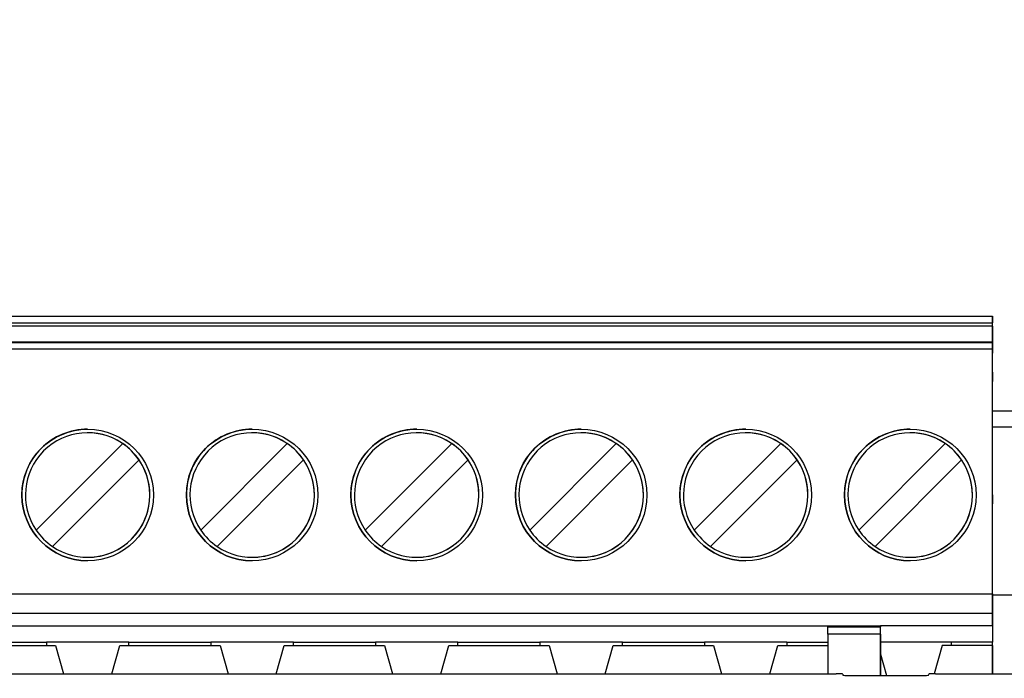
# Paper-space layout 'Sheet2' of a CAD drawing. Header units: millimetres. Extents: x -8 to 412, y -20 to 277.
# Tile 17 of 40: x 80 to 86, y 182 to 186. Entities that reach past the tile are written whole.
import ezdxf

# ---------------------------------------------------------------- set-up
doc = ezdxf.new("R2010")
doc.units = ezdxf.units.MM
doc.header["$PDSIZE"] = -1
doc.styles.add('SLDTEXTSTYLE1', font='TXT', dxfattribs={"width": 0.75})
doc.dimstyles.new('SLDDIMSTYLE1', dxfattribs={"dimtxt": 2.5, "dimasz": 3, "dimexe": 0, "dimexo": 0.0625, "dimtad": 1, "dimdec": 1, "dimlfac": 5, "dimrnd": 1e-09, "dimzin": 4, "dimdsep": 46, "dimtxsty": 'SLDTEXTSTYLE1', "dimblk1": 'CLOSED', "dimblk2": 'CLOSED', "dimsah": 1, "dimcen": 0.09, "dimadec": 0, "dimazin": 1, "dimtfac": 1, "dimtofl": 0, "dimtmove": 0, "dimatfit": 3, "dimldrblk": 'CLOSED', "dimfxl": 1, "dimfrac": 2, "dimtolj": 1, "dimtzin": 12, "dimarcsym": 0})

# ---------------------------------------------------------------- blocks, each defined once
blk = doc.blocks.new('_Closed')
at = {"color": 0, "linetype": 'ByBlock', "lineweight": -2}
for p, q in [((-1, 0.166667), (0, 0)), ((-1, 0.166667), (-1, -0.166667)), ((0, 0), (-1, -0.166667)), ((0, 0), (-1, 0))]:
    blk.add_line(p, q, dxfattribs=at)
blk = doc.blocks.new('_D_26')
at = {"color": 0, "linetype": 'Continuous', "lineweight": -2}
for p, q in [((73.7695, 236.7379), (45.9028, 236.7379)), ((45.9028, 233.7379), (45.9028, 47.3379)), ((85.1498, 44.3379), (45.9028, 44.3379))]:
    blk.add_line(p, q, dxfattribs=at)
at = {"layer": 'Defpoints', "color": 0}
for p in [(73.832, 236.7379), (45.9028, 44.3379), (85.2123, 44.3379)]:
    blk.add_point(p, dxfattribs=at)
at = {"color": 0, "lineweight": -2, "xscale": 3, "yscale": 3, "zscale": 3}
for p, rotation in [((45.9028, 236.7379), 90), ((45.9028, 44.3379), 270)]:
    blk.add_blockref('_Closed', p, dxfattribs=dict(at, rotation=rotation))
at = {"color": 0, "lineweight": 18, "insert": (42.7778, 140.5379), "char_height": 2.5, "attachment_point": 2, "rotation": 90, "style": 'SLDTEXTSTYLE1'}
blk.add_mtext('\\A1;962.0', dxfattribs=at)

psp = doc.layouts.new('Sheet2')

# ---------------------------------------------------------------- linework, layer by layer
at = {"color": 7, "linetype": 'Continuous', "lineweight": 25}
for p, q in [((75.774, 184.1298), (85.774, 184.1298)), ((85.774, 184.1298), (85.774, 184.0898)), ((85.774, 184.1298), (85.774, 184.1298)), ((85.774, 183.7036), (85.774, 184.1298)), ((75.774, 184.0898), (85.774, 184.0898)), ((85.774, 184.0698), (75.774, 184.0698)), ((85.774, 184.0698), (85.774, 184.0898)), ((85.774, 184.0698), (85.774, 183.9057)), ((75.774, 183.9738), (85.774, 183.9738)), ((85.774, 183.9689), (75.774, 183.9689)), ((85.774, 183.929), (75.774, 183.929)), ((85.774, 183.9689), (85.774, 183.9738)), ((85.774, 183.9738), (85.774, 183.9057)), ((85.774, 183.9689), (85.774, 183.929)), ((85.774, 182.4438), (85.774, 183.929)), ((85.774, 183.7897), (85.774, 183.7335)), ((85.774, 183.7897), (85.774, 183.7897)), ((85.774, 183.7335), (85.774, 183.7897)), ((85.774, 183.0459), (85.774, 183.7335)), ((85.774, 183.7036), (85.774, 183.7335)), ((85.774, 183.5554), (86.0289, 183.5554)), ((80.274, 183.4221), (80.274, 183.4221)), ((81.274, 183.4221), (81.274, 183.4221)), ((82.274, 183.4221), (82.274, 183.4221)), ((83.274, 183.4221), (83.274, 183.4221)), ((84.274, 183.4221), (84.274, 183.4221)), ((85.274, 183.4221), (85.274, 183.4221)), ((79.9616, 182.8304), (80.4874, 183.3562)), ((79.9616, 182.8304), (80.4874, 183.3562)), ((80.4874, 183.3562), (80.4874, 183.3562)), ((80.9616, 182.8304), (81.4874, 183.3562)), ((80.9616, 182.8304), (81.4874, 183.3562)), ((81.4874, 183.3562), (81.4874, 183.3562)), ((81.9616, 182.8304), (82.4874, 183.3562)), ((81.9616, 182.8304), (82.4874, 183.3562)), ((82.4874, 183.3562), (82.4874, 183.3562)), ((82.9616, 182.8304), (83.4874, 183.3562)), ((82.9616, 182.8304), (83.4874, 183.3562)), ((83.4874, 183.3562), (83.4874, 183.3562)), ((83.9616, 182.8304), (84.4874, 183.3562)), ((83.9616, 182.8304), (84.4874, 183.3562)), ((84.4874, 183.3562), (84.4874, 183.3562)), ((84.9616, 182.8304), (85.4874, 183.3562)), ((84.9616, 182.8304), (85.4874, 183.3562)), ((85.4874, 183.3562), (85.4874, 183.3562)), ((80.5864, 183.2572), (80.0606, 182.7314)), ((80.5864, 183.2572), (80.5864, 183.2572)), ((81.5864, 183.2572), (81.0606, 182.7314)), ((81.5864, 183.2572), (81.5864, 183.2572)), ((82.5864, 183.2572), (82.0606, 182.7314)), ((82.5864, 183.2572), (82.5864, 183.2572)), ((83.5864, 183.2572), (83.0606, 182.7314)), ((83.5864, 183.2572), (83.5864, 183.2572)), ((84.5864, 183.2572), (84.0606, 182.7314)), ((84.5864, 183.2572), (84.5864, 183.2572)), ((85.5864, 183.2572), (85.0606, 182.7314)), ((85.5864, 183.2572), (85.5864, 183.2572)), ((85.774, 183.0459), (85.774, 183.0808)), ((85.774, 182.3238), (85.774, 183.0808)), ((85.774, 182.9897), (85.774, 183.0459)), ((85.774, 183.0459), (85.774, 182.9897)), ((85.774, 182.9897), (85.774, 182.9897)), ((79.9616, 182.8304), (79.9616, 182.8304)), ((80.9616, 182.8304), (80.9616, 182.8304)), ((81.9616, 182.8304), (81.9616, 182.8304)), ((82.9616, 182.8304), (82.9616, 182.8304)), ((83.9616, 182.8304), (83.9616, 182.8304)), ((84.9616, 182.8304), (84.9616, 182.8304)), ((80.274, 182.6655), (80.274, 182.6655)), ((81.274, 182.6655), (81.274, 182.6655)), ((82.274, 182.6655), (82.274, 182.6655)), ((83.274, 182.6655), (83.274, 182.6655)), ((84.274, 182.6655), (84.274, 182.6655)), ((85.274, 182.6655), (85.274, 182.6655)), ((75.774, 182.4438), (85.774, 182.4438)), ((85.774, 182.4438), (85.774, 182.3238)), ((85.9753, 182.4348), (85.774, 182.4348)), ((85.774, 182.3238), (75.774, 182.3238)), ((85.774, 182.2498), (85.774, 182.3238)), ((85.774, 182.3238), (85.774, 182.3238)), ((85.774, 182.3238), (85.774, 182.3238)), ((85.774, 182.3238), (85.774, 182.1498)), ((76.774, 182.2498), (84.774, 182.2498)), ((84.774, 182.2498), (85.094, 182.2498)), ((84.774, 182.2498), (84.774, 182.2434)), ((85.774, 182.2498), (85.094, 182.2498)), ((85.094, 182.2498), (85.094, 182.2434)), ((85.774, 182.2498), (85.774, 182.1498)), ((85.774, 182.2498), (85.774, 182.2498)), ((84.774, 182.2434), (85.094, 182.2434)), ((85.094, 182.1983), (84.774, 182.1983)), ((84.774, 182.1983), (84.774, 181.9579)), ((85.094, 182.1983), (85.094, 182.2434)), ((85.094, 182.1983), (85.094, 181.9475)), ((85.094, 181.9475), (85.094, 182.1872)), ((79.469, 182.1298), (80.079, 182.1298)), ((79.525, 182.1498), (80.023, 182.1498)), ((80.525, 182.1498), (80.023, 182.1498)), ((80.023, 182.1498), (80.023, 182.1298)), ((80.079, 182.1298), (80.1279, 181.9579)), ((80.079, 182.1298), (80.079, 182.1298)), ((80.079, 182.1298), (80.1279, 181.9579)), ((80.4201, 181.9579), (80.469, 182.1298)), ((80.469, 182.1298), (81.079, 182.1298)), ((80.525, 182.1498), (81.023, 182.1498)), ((80.525, 182.1298), (80.525, 182.1498)), ((81.525, 182.1498), (81.023, 182.1498)), ((81.023, 182.1498), (81.023, 182.1298)), ((81.079, 182.1298), (81.1279, 181.9579)), ((81.079, 182.1298), (81.079, 182.1298)), ((81.079, 182.1298), (81.1279, 181.9579)), ((81.4201, 181.9579), (81.469, 182.1298)), ((81.469, 182.1298), (82.079, 182.1298)), ((81.525, 182.1498), (82.023, 182.1498)), ((81.525, 182.1298), (81.525, 182.1498)), ((82.525, 182.1498), (82.023, 182.1498)), ((82.023, 182.1498), (82.023, 182.1298)), ((82.079, 182.1298), (82.1279, 181.9579)), ((82.079, 182.1298), (82.079, 182.1298)), ((82.079, 182.1298), (82.1279, 181.9579)), ((82.4201, 181.9579), (82.469, 182.1298)), ((82.469, 182.1298), (83.079, 182.1298)), ((82.525, 182.1498), (83.023, 182.1498)), ((82.525, 182.1298), (82.525, 182.1498)), ((83.525, 182.1498), (83.023, 182.1498)), ((83.023, 182.1498), (83.023, 182.1298)), ((83.079, 182.1298), (83.1279, 181.9579)), ((83.079, 182.1298), (83.079, 182.1298)), ((83.079, 182.1298), (83.1279, 181.9579)), ((83.4201, 181.9579), (83.469, 182.1298)), ((83.469, 182.1298), (84.079, 182.1298)), ((83.525, 182.1498), (84.023, 182.1498)), ((83.525, 182.1298), (83.525, 182.1498)), ((84.525, 182.1498), (84.023, 182.1498)), ((84.023, 182.1498), (84.023, 182.1298)), ((84.079, 182.1298), (84.1279, 181.9579)), ((84.079, 182.1298), (84.079, 182.1298)), ((84.079, 182.1298), (84.1279, 181.9579)), ((84.4201, 181.9579), (84.469, 182.1298)), ((84.469, 182.1298), (84.774, 182.1298)), ((84.525, 182.1498), (84.774, 182.1498)), ((84.525, 182.1498), (84.525, 182.1298)), ((85.525, 182.1498), (85.094, 182.1498)), ((85.469, 182.1298), (85.4201, 181.9579)), ((85.774, 182.1298), (85.469, 182.1298)), ((85.774, 182.1498), (85.525, 182.1498)), ((85.525, 182.1298), (85.525, 182.1498)), ((85.774, 182.1298), (85.774, 182.1498)), ((85.774, 182.1498), (85.774, 182.1498)), ((85.774, 182.1298), (85.774, 182.1498)), ((85.774, 181.9579), (85.774, 182.1298)), ((85.774, 182.1298), (85.774, 181.9579)), ((85.094, 182.0771), (85.1309, 181.9475)), ((85.094, 182.0771), (85.1309, 181.9475)), ((76.6252, 181.9579), (84.824, 181.9579)), ((84.864, 181.9559), (84.8651, 181.9495)), ((84.9051, 181.9475), (85.3458, 181.9475)), ((85.3858, 181.9495), (85.3868, 181.9559)), ((85.4268, 181.9579), (85.9797, 181.9579))]:
    psp.add_line(p, q, dxfattribs=at)
at = {"color": 8, "linetype": 'Continuous', "lineweight": 25}
psp.add_line((86.0289, 183.4554), (85.774, 183.4554), dxfattribs=at)
at = {"color": 7, "linetype": 'Continuous', "lineweight": 25, "flags": 128}
for points in [[(85.094, 182.1872), (85.094, 182.1993), (85.094, 182.2109), (85.094, 182.2218), (85.094, 182.2313), (85.094, 182.2391), (85.094, 182.245), (85.094, 182.2486), (85.094, 182.2498)], [(84.774, 182.1983), (84.774, 182.2064), (84.774, 182.214), (84.774, 182.2211), (84.774, 182.2274), (84.774, 182.2329), (84.774, 182.2375), (84.774, 182.241), (84.774, 182.2434)]]:
    psp.add_lwpolyline(points, dxfattribs=at)
at = {"color": 7, "linetype": 'Continuous', "lineweight": 25}
for centre in [(80.274, 183.0438), (81.274, 183.0438), (82.274, 183.0438), (83.274, 183.0438), (84.274, 183.0438), (85.274, 183.0438)]:
    psp.add_circle(centre, 0.4, dxfattribs=at)
for centre, radius, start, end in [((80.274, 183.0438), 0.4, 89.99999, 179.99999), ((81.274, 183.0438), 0.4, 89.99999, 179.99999), ((82.274, 183.0438), 0.4, 89.99999, 179.99999), ((83.274, 183.0438), 0.4, 89.99999, 179.99999), ((84.274, 183.0438), 0.4, 89.99999, 179.99999), ((85.274, 183.0438), 0.4, 89.99999, 179.99999), ((80.274, 183.0438), 0.3783, 55.6634, 214.33659), ((80.274, 183.0438), 0.3783, 359.99999, 89.99999), ((81.274, 183.0438), 0.3783, 55.6634, 214.33659), ((81.274, 183.0438), 0.3783, 269.99999, 89.99999), ((82.274, 183.0438), 0.3783, 55.6634, 214.33659), ((82.274, 183.0438), 0.3783, 269.99999, 89.99999), ((83.274, 183.0438), 0.3783, 55.6634, 214.33659), ((83.274, 183.0438), 0.3783, 269.99999, 89.99999), ((84.274, 183.0438), 0.3783, 55.6634, 214.33659), ((84.274, 183.0438), 0.3783, 269.99999, 89.99999), ((85.274, 183.0438), 0.3783, 55.6634, 214.33659), ((85.274, 183.0438), 0.3783, 359.99999, 89.99999), ((80.274, 183.0438), 0.3783, 34.33655, 55.66344), ((81.274, 183.0438), 0.3783, 34.33655, 55.66344), ((82.274, 183.0438), 0.3783, 34.33655, 55.66344), ((83.274, 183.0438), 0.3783, 34.33655, 55.66344), ((84.274, 183.0438), 0.3783, 34.33655, 55.66344), ((85.274, 183.0438), 0.3783, 34.33655, 55.66344), ((80.274, 183.0438), 0.3783, 235.6634, 34.33659), ((81.274, 183.0438), 0.3783, 235.6634, 34.33659), ((82.274, 183.0438), 0.3783, 235.6634, 34.33659), ((83.274, 183.0438), 0.3783, 235.6634, 34.33659), ((84.274, 183.0438), 0.3783, 235.6634, 34.33659), ((85.274, 183.0438), 0.3783, 235.6634, 34.33659), ((80.274, 183.0438), 0.4, 179.99999, 269.99999), ((80.274, 183.0438), 0.3783, 269.99999, 359.99999), ((81.274, 183.0438), 0.4, 179.99999, 269.99999), ((82.274, 183.0438), 0.4, 179.99999, 269.99999), ((83.274, 183.0438), 0.4, 179.99999, 269.99999), ((84.274, 183.0438), 0.4, 179.99999, 269.99999), ((85.274, 183.0438), 0.4, 179.99999, 269.99999), ((85.274, 183.0438), 0.3783, 269.99999, 359.99999), ((80.274, 183.0438), 0.3783, 214.33655, 235.66344), ((81.274, 183.0438), 0.3783, 214.33655, 235.66344), ((82.274, 183.0438), 0.3783, 214.33655, 235.66344), ((83.274, 183.0438), 0.3783, 214.33655, 235.66344), ((84.274, 183.0438), 0.3783, 214.33655, 235.66344), ((85.274, 183.0438), 0.3783, 214.33655, 235.66344)]:
    psp.add_arc(centre, radius, start, end, dxfattribs=at)
for centre, start_param, end_param in [((84.824, 181.9558), 0.008727, 1.570796), ((84.9051, 181.9496), 3.150319, 4.712389), ((85.3458, 181.9496), 4.712389, 6.274459), ((85.4268, 181.9558), 1.570796, 3.132866)]:
    psp.add_ellipse(centre, major_axis=(0.04, 0), ratio=0.052408, start_param=start_param, end_param=end_param, dxfattribs=at)

# ---------------------------------------------------------------- dimensions: what is measured, and where the dimension line sits
at = {"color": 7, "linetype": 'Continuous', "lineweight": 18}
dim = psp.add_linear_dim(base=(45.9028, 44.3379), p1=(73.832, 236.7379), p2=(85.2123, 44.3379), angle=90, dimstyle='SLDDIMSTYLE1', dxfattribs=at)
dim.commit()
dim.dimension.update_dxf_attribs({"geometry": '_D_26', "text_midpoint": (45.9028, 140.5379), "dimtype": 160})

doc.saveas('drawing.dxf')
